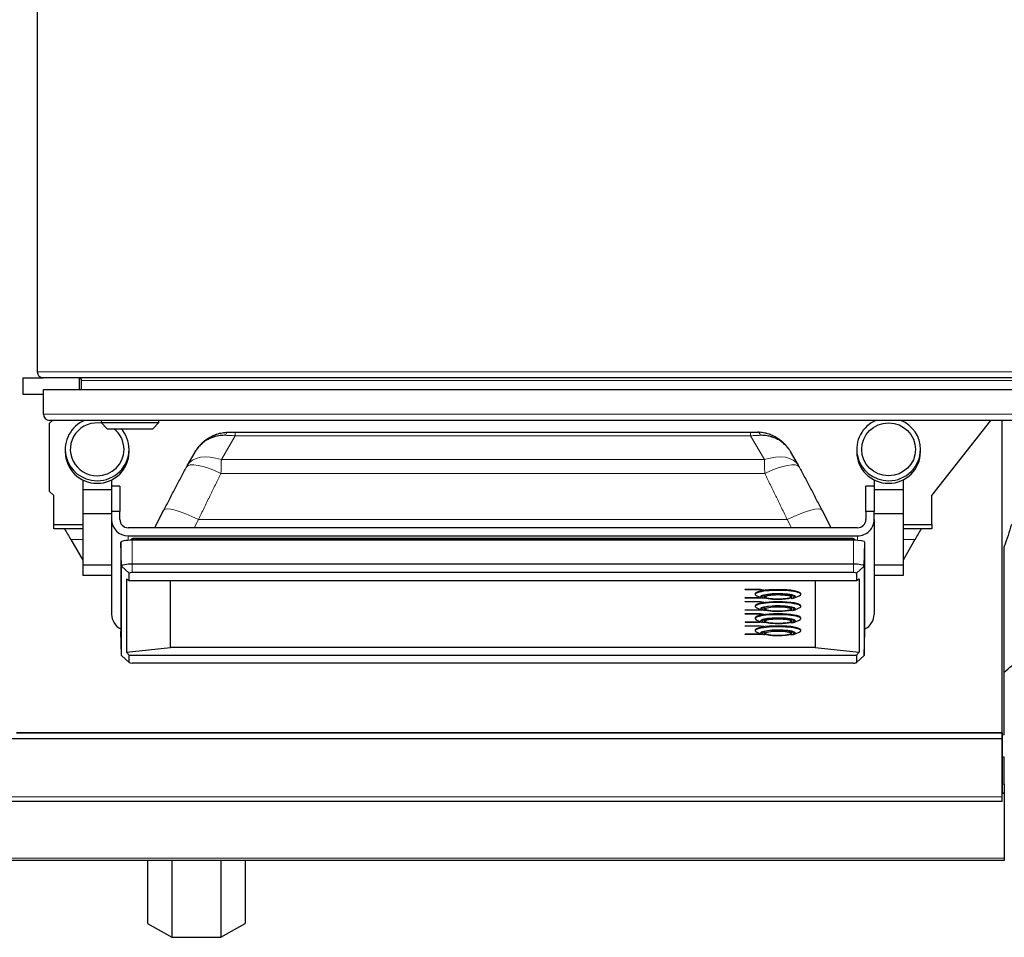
# Model space of a CAD drawing. Header units: inches. Extents: x 0 to 20790, y -12 to 14700.
# Tile 58 of 256: x 7336 to 7812, y 4421 to 4865. Entities that reach past the tile are written whole.
import ezdxf

# ---------------------------------------------------------------- set-up
doc = ezdxf.new("R2010")
doc.units = ezdxf.units.IN
doc.layers.add('1', color=7, linetype='Continuous', true_color=0xffffff)

msp = doc.modelspace()

# ---------------------------------------------------------------- linework, layer by layer
at = {"layer": '1', "color": 2, "linetype": 'Continuous', "lineweight": 25}
for p, q in [((7344.411, 5069.187), (7344.411, 4694.787)), ((7337.411, 4691.987), (7347.212, 4691.987)), ((7337.411, 4691.987), (7337.411, 4683.987)), ((7841.611, 4691.987), (7347.211, 4691.987)), ((7364.911, 4686.363), (7364.911, 4691.953)), ((7365.911, 4686.362), (7365.911, 4690.687)), ((7337.411, 4683.987), (7347.412, 4683.987)), ((7347.411, 4686.362), (7842.411, 4686.362)), ((7347.411, 4674.362), (7347.411, 4686.362)), ((7350.411, 4669.987), (7351.786, 4671.362)), ((7839.411, 4671.362), (7350.411, 4671.362)), ((7350.411, 4636.987), (7350.411, 4669.987)), ((7375.311, 4671.362), (7375.311, 4670.362)), ((7375.311, 4670.362), (7378.311, 4667.362)), ((7375.311, 4670.362), (7403.311, 4670.362)), ((7400.311, 4667.362), (7403.311, 4670.362)), ((7403.311, 4670.362), (7403.311, 4671.362)), ((7777.411, 4634.987), (7805.831, 4671.362)), ((7811.453, 4520.187), (7811.453, 4671.368)), ((7378.311, 4667.362), (7400.311, 4667.362)), ((7440.162, 4665.676), (7689.661, 4665.676)), ((7357.985, 4657.352), (7357.985, 4656.125)), ((7388.838, 4656.125), (7388.838, 4657.352)), ((7420.751, 4656.066), (7417.056, 4649.652)), ((7712.767, 4649.652), (7709.072, 4656.066)), ((7740.985, 4657.352), (7740.985, 4656.125)), ((7771.838, 4656.125), (7771.838, 4657.352)), ((7433.52, 4652.381), (7433.52, 4652.381)), ((7366.411, 4642.587), (7366.411, 4637.716)), ((7380.411, 4642.587), (7380.411, 4637.716)), ((7749.411, 4642.587), (7749.411, 4637.716)), ((7763.411, 4642.587), (7763.411, 4637.716)), ((7352.411, 4634.987), (7350.411, 4636.987)), ((7366.411, 4637.716), (7366.411, 4626.132)), ((7380.411, 4637.716), (7366.411, 4637.716)), ((7384.411, 4639.591), (7380.411, 4639.591)), ((7380.411, 4637.716), (7380.411, 4636.496)), ((7380.411, 4636.496), (7380.411, 4627.342)), ((7384.411, 4639.591), (7384.411, 4627.342)), ((7745.411, 4627.342), (7745.411, 4639.591)), ((7749.411, 4639.591), (7745.411, 4639.591)), ((7749.411, 4637.716), (7749.411, 4636.496)), ((7763.411, 4637.716), (7749.411, 4637.716)), ((7749.411, 4636.496), (7749.411, 4627.342)), ((7763.411, 4637.716), (7763.411, 4626.132)), ((7352.411, 4620.987), (7352.411, 4634.987)), ((7777.411, 4620.987), (7777.411, 4634.987)), ((7384.411, 4627.342), (7380.411, 4627.342)), ((7380.411, 4627.342), (7380.411, 4623.403)), ((7384.411, 4623.403), (7384.411, 4627.342)), ((7405.6, 4627.932), (7401.178, 4619.464)), ((7728.645, 4619.464), (7724.223, 4627.932)), ((7749.411, 4627.342), (7745.411, 4627.342)), ((7745.411, 4627.342), (7745.411, 4623.403)), ((7749.411, 4623.403), (7749.411, 4627.342)), ((7380.411, 4626.132), (7366.411, 4626.132)), ((7366.411, 4626.132), (7366.411, 4601.3)), ((7380.411, 4623.403), (7380.411, 4577.56)), ((7763.411, 4626.132), (7749.411, 4626.132)), ((7749.411, 4623.403), (7749.411, 4577.56)), ((7763.411, 4626.132), (7763.411, 4601.3)), ((7352.411, 4618.987), (7352.411, 4620.987)), ((7352.411, 4620.987), (7366.411, 4620.987)), ((7366.411, 4618.987), (7352.411, 4618.987)), ((7741.411, 4619.464), (7388.411, 4619.464)), ((7763.411, 4620.987), (7777.411, 4620.987)), ((7777.411, 4618.987), (7763.411, 4618.987)), ((7777.411, 4620.987), (7777.411, 4618.987)), ((7360.649, 4613.681), (7366.411, 4603.701)), ((7385.278, 4600.925), (7384.87, 4612.45)), ((7384.87, 4612.45), (7384.87, 4569.211)), ((7388.411, 4615.525), (7741.411, 4615.525)), ((7739.411, 4613.412), (7390.411, 4613.412)), ((7390.761, 4614.188), (7564.913, 4614.188)), ((7390.761, 4614.188), (7390.761, 4614.181)), ((7390.762, 4614.022), (7390.763, 4613.412)), ((7564.913, 4614.181), (7564.913, 4614.188)), ((7739.06, 4614.188), (7739.213, 4614.188)), ((7739.06, 4614.188), (7739.06, 4614.181)), ((7744.545, 4600.925), (7744.953, 4612.45)), ((7744.953, 4569.211), (7744.953, 4612.45)), ((7769.174, 4613.681), (7763.412, 4603.701)), ((7812.411, 4519.213), (7812.411, 4610.422)), ((7380.411, 4601.3), (7366.411, 4601.3)), ((7366.411, 4601.3), (7366.411, 4596.41)), ((7385.278, 4557.687), (7385.278, 4600.925)), ((7739.411, 4601.817), (7390.411, 4601.817)), ((7744.545, 4600.925), (7744.545, 4557.687)), ((7763.411, 4601.3), (7749.411, 4601.3)), ((7763.411, 4601.3), (7763.411, 4596.41)), ((7380.411, 4596.41), (7366.411, 4596.41)), ((7387.63, 4594.801), (7387.63, 4559.337)), ((7387.63, 4594.801), (7388.9, 4593.847)), ((7388.9, 4593.847), (7388.9, 4597.481)), ((7388.9, 4593.847), (7740.923, 4593.847)), ((7739.411, 4597.743), (7390.411, 4597.743)), ((7408.911, 4561.451), (7408.911, 4593.847)), ((7720.911, 4593.847), (7720.911, 4561.451)), ((7740.923, 4597.481), (7740.923, 4593.847)), ((7740.923, 4593.847), (7742.193, 4594.801)), ((7742.193, 4594.801), (7742.193, 4559.337)), ((7763.411, 4596.41), (7749.411, 4596.41)), ((7687.073, 4589.676), (7694.412, 4589.676)), ((7687.073, 4589.676), (7687.073, 4589.578)), ((7687.073, 4589.578), (7694.412, 4589.578)), ((7687.073, 4589.456), (7687.073, 4589.578)), ((7694.121, 4589.456), (7687.073, 4589.456)), ((7695.48, 4589.22), (7694.121, 4589.456)), ((7694.412, 4589.676), (7696.059, 4589.39)), ((7694.412, 4589.676), (7694.412, 4589.578)), ((7694.412, 4589.578), (7696.059, 4589.292)), ((7696.059, 4589.292), (7695.48, 4589.22)), ((7696.059, 4589.39), (7696.059, 4589.292)), ((7687.073, 4585.678), (7694.121, 4585.678)), ((7687.073, 4585.678), (7687.073, 4585.579)), ((7687.073, 4585.579), (7694.121, 4585.579)), ((7687.073, 4585.458), (7687.073, 4585.579)), ((7694.412, 4585.458), (7687.073, 4585.458)), ((7687.073, 4583.809), (7694.412, 4583.809)), ((7687.073, 4583.809), (7687.073, 4583.71)), ((7691.911, 4587.616), (7691.911, 4587.222)), ((7692.681, 4586.521), (7695.006, 4585.498)), ((7694.121, 4585.678), (7694.463, 4585.737)), ((7694.121, 4585.678), (7694.121, 4585.579)), ((7694.121, 4585.579), (7694.623, 4585.666)), ((7694.904, 4585.543), (7694.412, 4585.458)), ((7694.412, 4583.809), (7696.059, 4583.523)), ((7694.412, 4583.809), (7694.412, 4583.71)), ((7695.111, 4586.194), (7695.111, 4586.09)), ((7696.316, 4586.33), (7696.311, 4586.287)), ((7696.311, 4586.325), (7696.311, 4586.287)), ((7709.511, 4586.287), (7709.507, 4586.33)), ((7709.511, 4586.287), (7709.511, 4586.325)), ((7710.711, 4586.09), (7710.711, 4586.194)), ((7710.817, 4585.498), (7713.142, 4586.521)), ((7713.911, 4587.222), (7713.911, 4587.616)), ((7687.073, 4583.589), (7687.073, 4583.71)), ((7687.073, 4583.71), (7694.412, 4583.71)), ((7694.121, 4583.589), (7687.073, 4583.589)), ((7687.073, 4579.81), (7694.121, 4579.81)), ((7687.073, 4579.81), (7687.073, 4579.712)), ((7687.073, 4579.712), (7694.121, 4579.712)), ((7687.073, 4579.59), (7687.073, 4579.712)), ((7694.412, 4579.59), (7687.073, 4579.59)), ((7691.911, 4581.749), (7691.911, 4581.355)), ((7692.681, 4580.653), (7695.006, 4579.631)), ((7695.48, 4583.353), (7694.121, 4583.589)), ((7694.121, 4579.81), (7694.463, 4579.869)), ((7694.121, 4579.81), (7694.121, 4579.712)), ((7694.121, 4579.712), (7694.623, 4579.799)), ((7694.412, 4583.71), (7696.059, 4583.424)), ((7694.904, 4579.676), (7694.412, 4579.59)), ((7695.111, 4580.327), (7695.111, 4580.222)), ((7696.059, 4583.424), (7695.48, 4583.353)), ((7696.059, 4583.523), (7696.059, 4583.424)), ((7696.316, 4580.461), (7696.311, 4580.419)), ((7696.311, 4580.457), (7696.311, 4580.419)), ((7709.511, 4580.419), (7709.507, 4580.461)), ((7709.511, 4580.419), (7709.511, 4580.457)), ((7710.711, 4580.222), (7710.711, 4580.327)), ((7710.817, 4579.631), (7713.142, 4580.653)), ((7713.911, 4581.355), (7713.911, 4581.749)), ((7687.073, 4577.941), (7694.412, 4577.941)), ((7687.073, 4577.941), (7687.073, 4577.843)), ((7687.073, 4577.843), (7694.412, 4577.843)), ((7687.073, 4577.721), (7687.073, 4577.843)), ((7694.121, 4577.721), (7687.073, 4577.721)), ((7691.911, 4575.881), (7691.911, 4575.487)), ((7692.681, 4574.786), (7695.006, 4573.763)), ((7695.48, 4577.485), (7694.121, 4577.721)), ((7694.412, 4577.941), (7696.059, 4577.655)), ((7694.412, 4577.941), (7694.412, 4577.843)), ((7694.412, 4577.843), (7696.059, 4577.557)), ((7695.283, 4574.637), (7695.111, 4574.355)), ((7695.111, 4574.459), (7695.111, 4574.355)), ((7696.059, 4577.557), (7695.48, 4577.485)), ((7696.059, 4577.655), (7696.059, 4577.557)), ((7696.311, 4574.59), (7696.311, 4574.552)), ((7696.315, 4574.588), (7696.311, 4574.552)), ((7709.511, 4574.552), (7709.508, 4574.588)), ((7709.511, 4574.552), (7709.511, 4574.59)), ((7710.711, 4574.355), (7710.536, 4574.64)), ((7710.711, 4574.355), (7710.711, 4574.459)), ((7710.817, 4573.763), (7713.142, 4574.786)), ((7713.911, 4575.487), (7713.911, 4575.881)), ((7687.073, 4573.943), (7694.121, 4573.943)), ((7687.073, 4573.943), (7687.073, 4573.844)), ((7687.073, 4573.844), (7694.121, 4573.844)), ((7687.073, 4573.723), (7687.073, 4573.844)), ((7694.412, 4573.723), (7687.073, 4573.723)), ((7687.073, 4572.074), (7694.412, 4572.074)), ((7687.073, 4572.074), (7687.073, 4571.975)), ((7687.073, 4571.854), (7687.073, 4571.975)), ((7687.073, 4571.975), (7694.412, 4571.975)), ((7694.121, 4571.854), (7687.073, 4571.854)), ((7691.911, 4570.014), (7691.911, 4569.62)), ((7694.121, 4573.943), (7694.463, 4574.002)), ((7694.121, 4573.943), (7694.121, 4573.844)), ((7694.121, 4573.844), (7694.623, 4573.931)), ((7695.48, 4571.618), (7694.121, 4571.854)), ((7694.904, 4573.808), (7694.412, 4573.723)), ((7694.412, 4572.074), (7696.059, 4571.787)), ((7694.412, 4572.074), (7694.412, 4571.975)), ((7694.412, 4571.975), (7696.059, 4571.689)), ((7696.059, 4571.689), (7695.48, 4571.618)), ((7696.059, 4571.787), (7696.059, 4571.689)), ((7713.911, 4569.62), (7713.911, 4570.014)), ((7385.278, 4557.687), (7384.87, 4569.211)), ((7687.073, 4568.075), (7694.121, 4568.075)), ((7687.073, 4568.075), (7687.073, 4567.977)), ((7687.073, 4567.977), (7694.121, 4567.977)), ((7687.073, 4567.855), (7687.073, 4567.977)), ((7694.412, 4567.855), (7687.073, 4567.855)), ((7692.681, 4568.918), (7695.006, 4567.896)), ((7694.121, 4568.075), (7694.463, 4568.134)), ((7694.121, 4568.075), (7694.121, 4567.977)), ((7694.121, 4567.977), (7694.623, 4568.064)), ((7694.904, 4567.94), (7694.412, 4567.855)), ((7695.277, 4568.764), (7695.111, 4568.487)), ((7695.111, 4568.591), (7695.111, 4568.487)), ((7696.311, 4568.722), (7696.311, 4568.684)), ((7696.315, 4568.719), (7696.311, 4568.684)), ((7709.511, 4568.684), (7709.508, 4568.719)), ((7709.511, 4568.684), (7709.511, 4568.722)), ((7710.711, 4568.487), (7710.542, 4568.768)), ((7710.711, 4568.487), (7710.711, 4568.591)), ((7710.817, 4567.896), (7713.142, 4568.918)), ((7744.545, 4557.687), (7744.953, 4569.211)), ((7387.63, 4559.337), (7408.911, 4561.451)), ((7720.911, 4561.451), (7408.911, 4561.451)), ((7720.911, 4561.451), (7742.193, 4559.337)), ((7385.278, 4557.687), (7385.364, 4557.524)), ((7385.364, 4557.524), (7388.926, 4554.194)), ((7388.9, 4557.876), (7387.63, 4559.337)), ((7388.9, 4554.242), (7388.9, 4557.876)), ((7388.9, 4557.876), (7740.923, 4557.876)), ((7740.897, 4554.194), (7744.458, 4557.524)), ((7742.193, 4559.337), (7740.923, 4557.876)), ((7740.923, 4557.876), (7740.923, 4554.242)), ((7744.458, 4557.524), (7744.545, 4557.687)), ((7739.411, 4553.98), (7390.411, 4553.98)), ((7811.411, 4517.343), (7321.411, 4517.343)), ((7334.453, 4520.187), (7811.453, 4520.187)), ((7811.411, 4520.172), (7334.453, 4520.172)), ((7811.411, 4517.343), (7811.411, 4520.172)), ((7811.411, 4489.33), (7811.411, 4517.343)), ((7811.453, 4520.194), (7811.453, 4512.957)), ((7811.453, 4512.957), (7811.408, 4512.957)), ((7811.453, 4512.957), (7811.453, 4490.987)), ((7812.411, 4495.378), (7812.411, 4508.587)), ((7812.411, 4495.378), (7812.411, 4490.987)), ((7811.453, 4490.987), (7811.408, 4490.987)), ((7812.411, 4490.863), (7811.411, 4490.863)), ((7811.411, 4486.987), (7811.411, 4489.33)), ((7812.411, 4490.987), (7811.452, 4491.02)), ((7812.411, 4490.987), (7812.411, 4490.863)), ((7812.411, 4490.863), (7812.411, 4459.572)), ((7811.411, 4486.987), (7321.411, 4486.987)), ((7812.411, 4458.487), (7316.916, 4458.487)), ((7397.74, 4458.487), (7397.74, 4427.948)), ((7409.576, 4458.486), (7409.576, 4421.355)), ((7433.247, 4458.486), (7433.247, 4421.355)), ((7445.083, 4458.487), (7445.083, 4427.948)), ((7812.411, 4459.572), (7812.411, 4458.487)), ((7397.74, 4427.948), (7409.576, 4421.355)), ((7433.247, 4421.355), (7445.083, 4427.948)), ((7409.576, 4421.355), (7433.247, 4421.355))]:
    msp.add_line(p, q, dxfattribs=at)
at = {"layer": '1', "color": 110, "linetype": 'Continuous', "lineweight": 13}
for p, q in [((7344.411, 4694.787), (7844.411, 4694.787)), ((7822.911, 4690.687), (7365.911, 4690.687)), ((7347.411, 4674.362), (7842.411, 4674.362)), ((7440.162, 4663.911), (7433.52, 4652.381)), ((7440.162, 4663.911), (7689.661, 4663.911)), ((7696.303, 4652.381), (7689.661, 4663.911)), ((7433.52, 4652.381), (7696.303, 4652.381)), ((7433.337, 4645.73), (7696.486, 4645.73)), ((7422.442, 4623.411), (7420.38, 4619.464)), ((7422.442, 4623.411), (7707.381, 4623.411)), ((7709.443, 4619.464), (7707.381, 4623.411)), ((7360.649, 4613.681), (7366.412, 4613.681)), ((7388.411, 4615.525), (7388.411, 4613.347)), ((7390.411, 4601.817), (7390.411, 4613.412)), ((7390.762, 4614.022), (7564.913, 4614.022)), ((7564.913, 4614.022), (7564.913, 4614.174)), ((7564.913, 4613.412), (7564.913, 4614.022)), ((7739.059, 4614.022), (7739.058, 4613.412)), ((7739.411, 4601.817), (7739.411, 4613.412)), ((7741.411, 4615.525), (7741.411, 4613.347)), ((7769.174, 4613.681), (7763.411, 4613.681)), ((7388.9, 4597.481), (7385.278, 4600.925)), ((7390.411, 4597.743), (7390.411, 4601.817)), ((7739.411, 4597.743), (7739.411, 4601.817)), ((7740.923, 4597.481), (7744.545, 4600.925)), ((7388.9, 4554.242), (7385.278, 4557.687)), ((7740.923, 4554.242), (7744.545, 4557.687)), ((7811.452, 4519.26), (7812.411, 4519.213)), ((7812.411, 4508.587), (7811.452, 4508.634)), ((7811.452, 4495.411), (7812.411, 4495.378)), ((7811.411, 4489.33), (7321.411, 4489.33)), ((7812.411, 4459.572), (7316.916, 4459.572))]:
    msp.add_line(p, q, dxfattribs=at)
at = {"layer": '1', "color": 2, "linetype": 'Continuous', "lineweight": 25}
for centre, radius, start, end in [((7347.211, 4694.787), 2.8, 180, 270), ((7364.611, 4690.687), 1.3, 0, 90), ((7350.411, 4674.362), 3, 180, 270)]:
    msp.add_arc(centre, radius, start, end, dxfattribs=at)
for centre, major_axis, ratio, start_param, end_param in [((7373.411, 4657.352), (15.427, 0), 0.9848078, 1.9678151, 4.712389), ((7373.411, 4657.352), (13, 0), 0.9848078, 1.3921182, 4.712389), ((7756.411, 4657.352), (15.427, 0), 0.9848078, 1.9678151, 4.712389), ((7756.411, 4657.352), (15.427, 0), 0.9848078, 0, 1.1737776), ((7373.411, 4657.352), (13, 0), 0.9848078, 0, 0.8977101), ((7373.411, 4657.352), (15.427, 0), 0.9848078, 0, 0.7296349), ((7373.411, 4656.125), (15.427, 0), 0.9848078, 3.1415927, 4.712389), ((7373.411, 4657.352), (13, 0), 0.9848078, 4.712389, 6.2831853), ((7373.411, 4657.352), (15.427, 0), 0.9848078, 4.712389, 6.2831853), ((7373.411, 4656.125), (15.427, 0), 0.9848078, 4.712389, 6.2831853), ((7756.411, 4656.125), (15.427, 0), 0.9848078, 3.1415927, 4.712389), ((7756.411, 4657.352), (15.427, 0), 0.9848078, 4.712389, 6.2831853), ((7756.411, 4656.125), (15.427, 0), 0.9848078, 4.712389, 6.2831853), ((7433.337, 4639.836), (-16.783, 8.906), 0.2769868, 6.2831677, 6.3653224), ((7696.486, 4639.836), (16.783, 8.906), 0.2769857, 6.2010483, 6.2833442), ((7388.411, 4623.403), (-8, 0), 0.9848078, 0, 1.5707963), ((7388.411, 4623.403), (4, 0), 0.9848078, 3.1415927, 4.712389), ((7741.411, 4623.403), (-8, 0), 0.9848078, 1.5707963, 3.1415927), ((7741.411, 4623.403), (4, 0), 0.9848078, 4.712389, 6.2831853), ((7390.411, 4612.45), (5.542, 0), 0.1736482, 1.5707963, 3.1415927), ((7390.761, 4613.233), (0, 0.95), 0.0015867, 5.6941774, 6.3371701), ((7739.06, 4613.233), (0, 0.95), 0.0014385, 6.2292006, 6.8721934), ((7739.411, 4612.45), (5.542, 0), 0.1736482, 0, 1.5707963), ((7390.411, 4600.925), (-5.133, 0), 0.1736482, 4.712389, 6.2831853), ((7739.411, 4600.925), (-5.133, 0), 0.1736482, 3.1415927, 4.712389), ((7390.411, 4597.481), (-1.511, 0), 0.1736482, 4.712389, 6.2831853), ((7739.411, 4597.481), (-1.511, 0), 0.1736482, 3.1415927, 4.712389), ((7702.911, 4587.616), (-11, 0), 0.1736482, 4.712389, 6.2831853), ((7702.911, 4587.222), (-11, 0), 0.1736482, 2.7654851, 6.2831853), ((7702.911, 4587.616), (-11, 0), 0.1736482, 3.1415927, 4.712389), ((7702.911, 4587.222), (-11, 0), 0.1736482, 0, 0.3761075), ((7702.911, 4586.041), (-8.5, 0), 0.1736482, 2.5779713, 6.2831853), ((7702.911, 4586.041), (-8.5, 0), 0.1736482, 0, 0.4604397), ((7702.911, 4586.041), (-7.85, 0), 0.1736482, 3.1415927, 6.2831853), ((7702.911, 4586.041), (-7.75, 0), 0.1736482, 0.1266455, 0.55724), ((7702.911, 4586.041), (-6.8, 0), 0.1736482, 5.8506273, 6.2831853), ((7702.911, 4586.041), (-6.8, 0), 0.1736482, 0, 1.5707963), ((7702.911, 4586.09), (-6.75, 0), 0.1736482, 0, 0.8799405), ((7702.911, 4586.041), (-6.8, 0), 0.1736482, 1.5707963, 3.8473711), ((7702.911, 4586.09), (-6.75, 0), 0.1736482, 2.2618485, 3.1415927), ((7702.911, 4586.041), (-7.75, 0), 0.1736482, 2.5169066, 3.0459704), ((7702.911, 4581.749), (-11, 0), 0.1736482, 4.712389, 6.2831853), ((7702.911, 4581.355), (-11, 0), 0.1736482, 2.7654851, 6.2831853), ((7702.911, 4581.355), (-11, 0), 0.1736482, 0, 0.3761075), ((7702.911, 4580.173), (-8.5, 0), 0.1736482, 2.5779713, 6.2831853), ((7702.911, 4580.173), (-8.5, 0), 0.1736482, 0, 0.4604397), ((7702.911, 4580.173), (-7.85, 0), 0.1736482, 2.4928538, 6.2831853), ((7702.911, 4580.173), (-7.75, 0), 0.1736482, 0.1266455, 0.55724), ((7702.911, 4580.173), (-6.8, 0), 0.1736482, 5.8506273, 6.2831853), ((7702.911, 4580.173), (-6.8, 0), 0.1736482, 0, 1.5707963), ((7702.911, 4580.222), (-6.75, 0), 0.1736482, 0, 0.697139), ((7702.911, 4581.749), (-11, 0), 0.1736482, 3.1415927, 4.712389), ((7702.911, 4580.173), (-6.8, 0), 0.1736482, 1.5707963, 3.8473711), ((7702.911, 4580.222), (-6.75, 0), 0.1736482, 2.4453372, 3.1415927), ((7702.911, 4580.173), (-7.75, 0), 0.1736482, 2.5169066, 3.0459704), ((7388.411, 4577.56), (-8, 0), 0.9848078, 0, 1.1121238), ((7702.911, 4575.881), (-11, 0), 0.1736482, 4.712389, 6.2831853), ((7702.911, 4575.487), (-11, 0), 0.1736482, 2.7654851, 6.2831853), ((7702.911, 4575.487), (-11, 0), 0.1736482, 0, 0.3761075), ((7702.911, 4574.305), (-8.5, 0), 0.1736482, 2.5779713, 6.2831853), ((7702.911, 4574.305), (-8.5, 0), 0.1736482, 0, 0.4604397), ((7702.911, 4574.305), (-7.85, 0), 0.1736482, 2.4928538, 6.2831853), ((7702.911, 4574.305), (-6.8, 0), 0.1736482, 5.8506273, 6.2831853), ((7702.911, 4574.305), (-6.8, 0), 0.1736482, 0, 1.5707963), ((7702.911, 4574.355), (-6.75, 0), 0.1736482, 0, 1.2419108), ((7702.911, 4575.881), (-11, 0), 0.1736482, 3.1415927, 4.712389), ((7702.911, 4574.305), (-6.8, 0), 0.1736482, 1.5707963, 3.8473711), ((7702.911, 4574.355), (-6.75, 0), 0.1736482, 1.8989946, 3.1415927), ((7741.411, 4577.56), (-8, 0), 0.9848078, 2.0294689, 3.1415927), ((7702.911, 4570.014), (-11, 0), 0.1736482, 4.712389, 6.2831853), ((7702.911, 4569.62), (-11, 0), 0.1736482, 2.7654851, 6.2831853), ((7702.911, 4569.62), (-11, 0), 0.1736482, 0, 0.3761075), ((7702.911, 4568.438), (-8.5, 0), 0.1736482, 2.5779713, 6.2831853), ((7702.911, 4568.438), (-7.85, 0), 0.1736482, 2.4928538, 6.2831853), ((7702.911, 4574.305), (-7.75, 0), 0.1736482, 0.1266455, 0.55724), ((7702.911, 4570.014), (-11, 0), 0.1736482, 3.1415927, 4.712389), ((7702.911, 4574.305), (-7.75, 0), 0.1736482, 2.5169066, 3.0459704), ((7702.911, 4568.438), (-8.5, 0), 0.1736482, 0, 0.4604397), ((7702.911, 4568.438), (-7.75, 0), 0.1736482, 0.1266455, 0.55724), ((7702.911, 4568.438), (-6.8, 0), 0.1736482, 5.8506273, 6.2831853), ((7702.911, 4568.438), (-6.8, 0), 0.1736482, 0, 1.5707963), ((7702.911, 4568.487), (-6.75, 0), 0.1736482, 0, 0.9376672), ((7702.911, 4568.438), (-6.8, 0), 0.1736482, 1.5707963, 3.8473711), ((7702.911, 4568.487), (-6.75, 0), 0.1736482, 2.2040236, 3.1415927), ((7702.911, 4568.438), (-7.75, 0), 0.1736482, 2.5169066, 3.0459704), ((7390.411, 4554.242), (-1.511, 0), 0.1736482, 0, 1.5707963), ((7739.411, 4554.242), (-1.511, 0), 0.1736482, 1.5707963, 3.1415927)]:
    msp.add_ellipse(centre, major_axis=major_axis, ratio=ratio, start_param=start_param, end_param=end_param, dxfattribs=at)
for centre, major_axis, ratio in [((7756.411, 4657.352), (13, 0), 0.9848078), ((7702.911, 4585.991), (-6.3, 0), 0.1736482), ((7702.911, 4580.124), (-6.3, 0), 0.1736482), ((7702.911, 4574.256), (-6.3, 0), 0.1736482), ((7702.911, 4568.389), (-6.3, 0), 0.1736482)]:
    msp.add_ellipse(centre, major_axis=major_axis, ratio=ratio, dxfattribs=at)
at = {"layer": '1', "color": 110, "linetype": 'Continuous', "lineweight": 13}
for centre, major_axis, ratio, start_param, end_param in [((7436.639, 4660.652), (0.137, -4.998), 0.2797608, 3.0438576, 3.9318297), ((7693.184, 4660.652), (0.137, 4.998), 0.2797608, 5.4929483, 6.3809204), ((7433.337, 4639.836), (-16.783, 8.906), 0.2769868, 4.858329, 6.2831677), ((7433.52, 4640.168), (-16.464, 9.484), 0.5880793, 5.039006, 6.2865492), ((7696.303, 4640.168), (16.464, 9.484), 0.5880768, 6.2807232, 7.5273654), ((7696.486, 4639.836), (16.783, 8.906), 0.2769857, 0.0001589, 1.424856), ((7422.442, 4619.137), (-16.842, 8.795), 0.2004895, 4.8167068, 6.2831742), ((7707.381, 4619.137), (16.842, 8.795), 0.2004895, 0.0000111, 1.4664785)]:
    msp.add_ellipse(centre, major_axis=major_axis, ratio=ratio, start_param=start_param, end_param=end_param, dxfattribs=at)
at = {"layer": '1', "color": 2, "linetype": 'Continuous', "lineweight": 25}
for points, knots in [([(7419.98, 4654.547), (7419.983, 4654.553), (7419.986, 4654.559), (7419.991, 4654.569), (7419.992, 4654.572), (7419.995, 4654.578), (7420.002, 4654.593), (7420.021, 4654.634), (7420.063, 4654.721), (7420.099, 4654.795), (7420.171, 4654.943), (7420.221, 4655.041), (7420.371, 4655.335), (7420.474, 4655.529), (7420.686, 4655.913), (7420.796, 4656.104), (7421.021, 4656.481), (7421.136, 4656.667), (7421.373, 4657.036), (7421.495, 4657.219), (7421.744, 4657.58), (7421.871, 4657.758), (7422.261, 4658.284), (7422.803, 4658.967), (7423.68, 4659.932), (7424.308, 4660.537), (7424.795, 4660.975), (7424.961, 4661.119), (7425.213, 4661.33), (7425.297, 4661.4), (7425.468, 4661.538), (7425.553, 4661.606), (7425.984, 4661.943), (7426.689, 4662.456), (7427.426, 4662.919), (7428.18, 4663.356), (7428.565, 4663.562), (7429.351, 4663.947), (7429.803, 4664.149), (7430.265, 4664.334), (7430.368, 4664.374), (7430.42, 4664.395), (7430.575, 4664.454), (7430.679, 4664.493), (7430.991, 4664.606), (7431.2, 4664.678), (7431.83, 4664.882), (7432.677, 4665.123), (7433.541, 4665.302), (7434.412, 4665.45), (7434.852, 4665.509), (7435.739, 4665.594), (7436.187, 4665.62), (7436.639, 4665.63)], [0, 0, 0, 0, 0.0009766, 0.0009766, 0.0014648, 0.0014648, 0.0019531, 0.0039062, 0.0078125, 0.015625, 0.015625, 0.03125, 0.03125, 0.0625, 0.0625, 0.09375, 0.09375, 0.125, 0.125, 0.15625, 0.15625, 0.1875, 0.1875, 0.25, 0.3125, 0.375, 0.375, 0.40625, 0.40625, 0.421875, 0.421875, 0.4375, 0.4375, 0.5, 0.5625, 0.5625, 0.625, 0.625, 0.6875, 0.6953125, 0.6953125, 0.703125, 0.703125, 0.71875, 0.71875, 0.75, 0.75, 0.8125, 0.875, 0.875, 0.9375, 0.9375, 1, 1, 1, 1]), ([(7436.639, 4665.63), (7436.926, 4665.638), (7437.215, 4665.644), (7437.797, 4665.656), (7438.089, 4665.661), (7438.676, 4665.668), (7438.971, 4665.671), (7439.416, 4665.674), (7439.639, 4665.675), (7439.9, 4665.675), (7440.031, 4665.676), (7440.096, 4665.676), (7440.129, 4665.676), (7440.145, 4665.676), (7440.154, 4665.676), (7440.157, 4665.676), (7440.16, 4665.676), (7440.161, 4665.676), (7440.162, 4665.676)], [0, 0, 0, 0, 0.25, 0.25, 0.5, 0.5, 0.75, 0.75, 0.875, 0.9375, 0.96875, 0.984375, 0.9921875, 0.9960938, 0.9980469, 0.9990234, 0.9990234, 1, 1, 1, 1]), ([(7689.661, 4665.676), (7689.662, 4665.676), (7689.663, 4665.676), (7689.666, 4665.676), (7689.669, 4665.676), (7689.677, 4665.676), (7689.694, 4665.676), (7689.726, 4665.676), (7689.792, 4665.676), (7689.923, 4665.675), (7690.184, 4665.675), (7690.407, 4665.674), (7690.851, 4665.671), (7691.147, 4665.668), (7691.734, 4665.661), (7692.026, 4665.656), (7692.608, 4665.644), (7692.897, 4665.638), (7693.184, 4665.63)], [0, 0, 0, 0, 0.0009766, 0.0009766, 0.0019531, 0.0039062, 0.0078125, 0.015625, 0.03125, 0.0625, 0.125, 0.25, 0.25, 0.5, 0.5, 0.75, 0.75, 1, 1, 1, 1]), ([(7709.842, 4654.547), (7709.84, 4654.553), (7709.837, 4654.559), (7709.832, 4654.569), (7709.831, 4654.572), (7709.828, 4654.578), (7709.821, 4654.593), (7709.801, 4654.634), (7709.76, 4654.721), (7709.724, 4654.795), (7709.651, 4654.943), (7709.602, 4655.041), (7709.452, 4655.335), (7709.349, 4655.529), (7709.137, 4655.913), (7709.027, 4656.104), (7708.802, 4656.481), (7708.687, 4656.667), (7708.45, 4657.036), (7708.328, 4657.219), (7708.079, 4657.58), (7707.952, 4657.758), (7707.561, 4658.284), (7707.02, 4658.967), (7706.143, 4659.932), (7705.515, 4660.537), (7705.028, 4660.975), (7704.862, 4661.119), (7704.61, 4661.33), (7704.525, 4661.4), (7704.355, 4661.538), (7704.27, 4661.606), (7703.839, 4661.943), (7703.134, 4662.456), (7702.397, 4662.919), (7701.643, 4663.356), (7701.258, 4663.562), (7700.472, 4663.947), (7700.02, 4664.149), (7699.558, 4664.334), (7699.455, 4664.374), (7699.403, 4664.395), (7699.248, 4664.454), (7699.144, 4664.493), (7698.832, 4664.606), (7698.623, 4664.678), (7697.993, 4664.882), (7697.145, 4665.123), (7696.282, 4665.302), (7695.411, 4665.45), (7694.971, 4665.509), (7694.084, 4665.594), (7693.636, 4665.62), (7693.184, 4665.63)], [0, 0, 0, 0, 0.0009766, 0.0009766, 0.0014648, 0.0014648, 0.0019531, 0.0039063, 0.0078125, 0.015625, 0.015625, 0.03125, 0.03125, 0.0625, 0.0625, 0.09375, 0.09375, 0.125, 0.125, 0.15625, 0.15625, 0.1875, 0.1875, 0.25, 0.3125, 0.375, 0.375, 0.40625, 0.40625, 0.421875, 0.421875, 0.4375, 0.4375, 0.5, 0.5625, 0.5625, 0.625, 0.625, 0.6875, 0.6953125, 0.6953125, 0.703125, 0.703125, 0.71875, 0.71875, 0.75, 0.75, 0.8125, 0.875, 0.875, 0.9375, 0.9375, 1, 1, 1, 1]), ([(7435.549, 4664.141), (7435.11, 4664.15), (7434.676, 4664.143), (7433.819, 4664.099), (7433.395, 4664.062), (7432.556, 4663.958), (7431.727, 4663.826), (7430.917, 4663.636), (7430.316, 4663.472), (7430.117, 4663.414), (7429.82, 4663.321), (7429.722, 4663.29), (7429.574, 4663.241), (7429.525, 4663.224), (7429.427, 4663.19), (7428.988, 4663.037), (7428.56, 4662.868), (7427.818, 4662.543), (7427.455, 4662.367), (7426.747, 4661.993), (7426.056, 4661.594), (7425.4, 4661.147), (7425, 4660.852), (7424.921, 4660.793), (7424.763, 4660.672), (7424.685, 4660.611), (7424.452, 4660.425), (7424.299, 4660.299), (7423.85, 4659.913), (7423.273, 4659.379), (7422.475, 4658.521), (7421.987, 4657.911), (7421.638, 4657.44), (7421.524, 4657.28), (7421.302, 4656.957), (7421.194, 4656.793), (7420.985, 4656.461), (7420.883, 4656.293), (7420.773, 4656.104), (7420.762, 4656.085), (7420.751, 4656.066)], [0, 0, 0, 0, 0.0686978, 0.0686978, 0.1373957, 0.1373957, 0.2060935, 0.2747913, 0.2747913, 0.3091402, 0.3091402, 0.3263147, 0.3263147, 0.3349019, 0.3349019, 0.3434892, 0.412187, 0.412187, 0.4808848, 0.4808848, 0.5495827, 0.6182805, 0.6182805, 0.635455, 0.635455, 0.6526294, 0.6526294, 0.6869783, 0.6869783, 0.7556762, 0.824374, 0.8930718, 0.8930718, 0.9274207, 0.9274207, 0.9617697, 0.9617697, 0.9961186, 0.9961186, 1, 1, 1, 1]), ([(7709.072, 4656.066), (7709.061, 4656.085), (7709.05, 4656.104), (7708.94, 4656.293), (7708.838, 4656.461), (7708.629, 4656.793), (7708.521, 4656.957), (7708.299, 4657.28), (7708.185, 4657.44), (7707.835, 4657.911), (7707.347, 4658.521), (7706.549, 4659.379), (7705.973, 4659.913), (7705.524, 4660.299), (7705.371, 4660.425), (7705.138, 4660.611), (7705.06, 4660.672), (7704.902, 4660.793), (7704.823, 4660.852), (7704.423, 4661.147), (7703.766, 4661.594), (7703.076, 4661.993), (7702.368, 4662.367), (7702.005, 4662.543), (7701.263, 4662.868), (7700.835, 4663.037), (7700.396, 4663.19), (7700.298, 4663.224), (7700.249, 4663.241), (7700.101, 4663.29), (7700.003, 4663.321), (7699.706, 4663.414), (7699.507, 4663.472), (7698.906, 4663.636), (7698.096, 4663.826), (7697.267, 4663.958), (7696.428, 4664.062), (7696.004, 4664.099), (7695.147, 4664.143), (7694.713, 4664.15), (7694.274, 4664.141)], [0, 0, 0, 0, 0.0038814, 0.0038814, 0.0382303, 0.0382303, 0.0725793, 0.0725793, 0.1069282, 0.1069282, 0.175626, 0.2443238, 0.3130217, 0.3130217, 0.3473706, 0.3473706, 0.364545, 0.364545, 0.3817195, 0.3817195, 0.4504173, 0.5191152, 0.5191152, 0.587813, 0.587813, 0.6565108, 0.6650981, 0.6650981, 0.6736853, 0.6736853, 0.6908598, 0.6908598, 0.7252087, 0.7252087, 0.7939065, 0.8626043, 0.8626043, 0.9313022, 0.9313022, 1, 1, 1, 1]), ([(7405.512, 4627.632), (7406.423, 4629.376), (7407.333, 4631.115), (7408.697, 4633.717), (7409.152, 4634.584), (7410.061, 4636.314), (7410.97, 4638.042), (7411.877, 4639.764), (7412.785, 4641.485), (7413.238, 4642.344), (7414.598, 4644.916), (7415.503, 4646.626), (7416.408, 4648.33)], [0, 0, 0, 0, 0.25, 0.25, 0.375, 0.375, 0.5, 0.625, 0.625, 0.75, 0.75, 1, 1, 1, 1]), ([(7713.415, 4648.33), (7714.319, 4646.626), (7715.225, 4644.916), (7716.585, 4642.344), (7717.038, 4641.485), (7717.945, 4639.764), (7718.853, 4638.042), (7719.762, 4636.314), (7720.671, 4634.584), (7721.125, 4633.717), (7722.49, 4631.115), (7723.4, 4629.376), (7724.31, 4627.632)], [0, 0, 0, 0, 0.25, 0.25, 0.375, 0.375, 0.5, 0.625, 0.625, 0.75, 0.75, 1, 1, 1, 1]), ([(7357.594, 4618.973), (7357.607, 4618.95), (7357.62, 4618.928), (7358.137, 4618.032), (7358.64, 4617.161), (7359.646, 4615.419), (7360.148, 4614.55), (7360.649, 4613.681)], [0, 0, 0, 0, 0.01262, 0.01262, 0.50631, 0.50631, 1, 1, 1, 1]), ([(7772.229, 4618.973), (7772.216, 4618.95), (7772.203, 4618.928), (7771.686, 4618.032), (7771.182, 4617.161), (7770.177, 4615.419), (7769.675, 4614.55), (7769.174, 4613.681)], [0, 0, 0, 0, 0.01262, 0.01262, 0.50631, 0.50631, 1, 1, 1, 1]), ([(7815.827, 4621.057), (7815.338, 4619.254), (7814.806, 4617.467), (7813.665, 4613.923), (7813.056, 4612.166), (7812.411, 4610.422)], [0, 0, 0, 0, 0.5, 0.5, 1, 1, 1, 1]), ([(7390.761, 4614.174), (7390.714, 4614.175), (7390.643, 4614.174), (7390.559, 4614.171), (7390.513, 4614.167), (7390.441, 4614.151), (7390.345, 4614.114), (7390.202, 4614.038), (7390.124, 4613.976), (7390.083, 4613.937)], [0, 0, 0, 0, 0.1872585, 0.2796705, 0.3314961, 0.3727472, 0.5700736, 0.7487182, 1, 1, 1, 1]), ([(7390.089, 4613.943), (7390.116, 4613.964), (7390.248, 4614.004), (7390.501, 4614.023), (7390.762, 4614.022)], [0, 0, 0, 0, 0.3943753, 1, 1, 1, 1]), ([(7564.913, 4614.174), (7560.319, 4614.174), (7552.269, 4614.174), (7540.761, 4614.174), (7530.389, 4614.174), (7520.015, 4614.174), (7509.641, 4614.174), (7499.266, 4614.174), (7488.892, 4614.174), (7466.484, 4614.174), (7445.504, 4614.174), (7425.955, 4614.174), (7419.868, 4614.174), (7413.785, 4614.174), (7407.841, 4614.174), (7400.168, 4614.174), (7394.52, 4614.174), (7390.761, 4614.174)], [0, 0, 0, 0, 0.0791451, 0.1386714, 0.1982416, 0.2578118, 0.3173821, 0.3769523, 0.4365226, 0.4960928, 0.7629677, 0.7979157, 0.8328636, 0.8678116, 0.9027123, 0.9352491, 1, 1, 1, 1]), ([(7739.059, 4614.174), (7734.465, 4614.174), (7726.415, 4614.174), (7714.907, 4614.174), (7704.536, 4614.174), (7694.162, 4614.174), (7683.788, 4614.174), (7673.414, 4614.174), (7663.04, 4614.174), (7640.633, 4614.174), (7619.654, 4614.174), (7600.105, 4614.174), (7594.019, 4614.174), (7587.936, 4614.174), (7581.993, 4614.174), (7574.319, 4614.174), (7568.672, 4614.174), (7564.913, 4614.174)], [0, 0, 0, 0, 0.0791462, 0.1386726, 0.198243, 0.2578133, 0.3173836, 0.376954, 0.4365243, 0.4960946, 0.7629694, 0.7979172, 0.8328651, 0.867813, 0.9027137, 0.9352503, 1, 1, 1, 1]), ([(7739.74, 4613.937), (7739.702, 4613.973), (7739.63, 4614.031), (7739.507, 4614.103), (7739.4, 4614.148), (7739.304, 4614.169), (7739.196, 4614.174), (7739.115, 4614.176), (7739.059, 4614.174)], [0, 0, 0, 0, 0.2176736, 0.3812505, 0.5658644, 0.6776692, 0.7781885, 1, 1, 1, 1]), ([(7739.059, 4614.022), (7739.32, 4614.023), (7739.571, 4614.004), (7739.703, 4613.966), (7739.731, 4613.945)], [0, 0, 0, 0, 0.6115391, 1, 1, 1, 1]), ([(7812.411, 4549.637), (7813.634, 4550.654), (7814.851, 4551.683), (7817.275, 4553.765), (7818.481, 4554.819), (7819.681, 4555.887)], [0, 0, 0, 0, 0.5, 0.5, 1, 1, 1, 1])]:
    msp.add_open_spline(points, degree=3, knots=knots, dxfattribs=at)
at = {"layer": '1', "color": 110, "linetype": 'Continuous', "lineweight": 13}
for points in [[(7440.162, 4665.676), (7440.162, 4665.719), (7440.162, 4665.673), (7440.162, 4665.285), (7440.162, 4664.671), (7440.162, 4664.17), (7440.162, 4663.911)], [(7689.661, 4663.911), (7689.661, 4664.17), (7689.661, 4664.671), (7689.661, 4665.285), (7689.661, 4665.673), (7689.661, 4665.719), (7689.661, 4665.676)], [(7564.913, 4614.022), (7622.961, 4614.022), (7681.009, 4614.022), (7739.059, 4614.022)]]:
    msp.add_open_spline(points, degree=3, dxfattribs=at)
for points, knots in [([(7440.162, 4663.911), (7439.768, 4663.942), (7438.985, 4663.998), (7438.212, 4664.042), (7437.443, 4664.081), (7437.06, 4664.097), (7436.301, 4664.124), (7435.923, 4664.134), (7435.549, 4664.141)], [0, 0, 0, 0, 0.25, 0.5, 0.5, 0.75, 0.75, 1, 1, 1, 1]), ([(7694.274, 4664.141), (7693.899, 4664.134), (7693.522, 4664.124), (7692.762, 4664.097), (7692.38, 4664.081), (7691.611, 4664.042), (7690.838, 4663.998), (7690.055, 4663.942), (7689.661, 4663.911)], [0, 0, 0, 0, 0.25, 0.25, 0.5, 0.5, 0.75, 1, 1, 1, 1]), ([(7433.52, 4652.381), (7433.52, 4652.351), (7433.519, 4652.32), (7433.517, 4652.258), (7433.515, 4652.166), (7433.51, 4651.949), (7433.502, 4651.634), (7433.496, 4651.378), (7433.488, 4651.119), (7433.485, 4650.988), (7433.466, 4650.331), (7433.449, 4649.789), (7433.427, 4649.092), (7433.423, 4648.951), (7433.414, 4648.669), (7433.41, 4648.526), (7433.397, 4648.097), (7433.379, 4647.52), (7433.364, 4646.93), (7433.353, 4646.483), (7433.348, 4646.259), (7433.342, 4645.995), (7433.34, 4645.882), (7433.338, 4645.806), (7433.338, 4645.768), (7433.337, 4645.73)], [0, 0, 0, 0, 0.015625, 0.015625, 0.03125, 0.0625, 0.125, 0.1875, 0.1875, 0.25, 0.25, 0.5, 0.5, 0.5625, 0.5625, 0.625, 0.625, 0.75, 0.875, 0.875, 0.9375, 0.96875, 0.984375, 0.984375, 1, 1, 1, 1]), ([(7696.486, 4645.73), (7696.486, 4645.74), (7696.486, 4645.749), (7696.485, 4645.768), (7696.485, 4645.797), (7696.483, 4645.863), (7696.481, 4645.995), (7696.475, 4646.259), (7696.47, 4646.483), (7696.459, 4646.93), (7696.443, 4647.52), (7696.426, 4648.097), (7696.413, 4648.526), (7696.409, 4648.669), (7696.4, 4648.951), (7696.395, 4649.092), (7696.374, 4649.789), (7696.357, 4650.331), (7696.338, 4650.988), (7696.334, 4651.119), (7696.327, 4651.378), (7696.321, 4651.634), (7696.313, 4651.949), (7696.308, 4652.166), (7696.305, 4652.274), (7696.304, 4652.328), (7696.303, 4652.351), (7696.303, 4652.366), (7696.303, 4652.374), (7696.303, 4652.381)], [0, 0, 0, 0, 0.0039062, 0.0039062, 0.0078125, 0.015625, 0.03125, 0.0625, 0.125, 0.125, 0.25, 0.375, 0.375, 0.4375, 0.4375, 0.5, 0.5, 0.75, 0.75, 0.8125, 0.8125, 0.875, 0.9375, 0.96875, 0.984375, 0.9921875, 0.9960937, 0.9960937, 1, 1, 1, 1]), ([(7433.337, 4645.73), (7433.111, 4645.271), (7432.885, 4644.811), (7432.432, 4643.891), (7432.206, 4643.43), (7431.527, 4642.048), (7431.074, 4641.124), (7430.168, 4639.275), (7429.714, 4638.349), (7429.034, 4636.958), (7428.807, 4636.494), (7428.353, 4635.565), (7427.899, 4634.635), (7427.445, 4633.704), (7426.99, 4632.773), (7426.763, 4632.307), (7426.081, 4630.908), (7425.627, 4629.973), (7424.717, 4628.103), (7424.262, 4627.166), (7423.58, 4625.759), (7423.352, 4625.29), (7422.897, 4624.351), (7422.669, 4623.881), (7422.442, 4623.411)], [0, 0, 0, 0, 0.0625, 0.0625, 0.125, 0.125, 0.25, 0.25, 0.375, 0.375, 0.4375, 0.4375, 0.5, 0.5625, 0.5625, 0.625, 0.625, 0.75, 0.75, 0.875, 0.875, 0.9375, 0.9375, 1, 1, 1, 1]), ([(7707.381, 4623.411), (7707.154, 4623.881), (7706.926, 4624.351), (7706.471, 4625.29), (7706.243, 4625.759), (7705.561, 4627.166), (7705.106, 4628.103), (7704.196, 4629.973), (7703.741, 4630.908), (7703.06, 4632.307), (7702.832, 4632.773), (7702.378, 4633.704), (7701.924, 4634.635), (7701.47, 4635.565), (7701.016, 4636.494), (7700.789, 4636.958), (7700.109, 4638.349), (7699.655, 4639.275), (7698.749, 4641.124), (7698.296, 4642.048), (7697.617, 4643.43), (7697.391, 4643.891), (7696.938, 4644.811), (7696.712, 4645.271), (7696.486, 4645.73)], [0, 0, 0, 0, 0.0625, 0.0625, 0.125, 0.125, 0.25, 0.25, 0.375, 0.375, 0.4375, 0.4375, 0.5, 0.5625, 0.5625, 0.625, 0.625, 0.75, 0.75, 0.875, 0.875, 0.9375, 0.9375, 1, 1, 1, 1])]:
    msp.add_open_spline(points, degree=3, knots=knots, dxfattribs=at)
at = {"layer": '1', "color": 2, "linetype": 'Continuous', "lineweight": 25}
for points, degree in [([(7417.035, 4649.613), (7416.765, 4649.144), (7416.507, 4648.654)], 2), ([(7713.265, 4648.745), (7713.009, 4649.232), (7712.78, 4649.63)], 2), ([(7390.092, 4613.945), (7389.491, 4613.38)], 1), ([(7390.61, 4614.188), (7390.61, 4614.188), (7390.617, 4614.188), (7390.761, 4614.188)], 3), ([(7564.913, 4614.188), (7622.961, 4614.188), (7681.009, 4614.188), (7739.06, 4614.188)], 3), ([(7739.213, 4614.188), (7739.213, 4614.188), (7739.213, 4614.187), (7739.213, 4614.162)], 3), ([(7740.328, 4613.382), (7739.73, 4613.945)], 1)]:
    msp.add_open_spline(points, degree=degree, dxfattribs=at)

doc.saveas('drawing.dxf')
